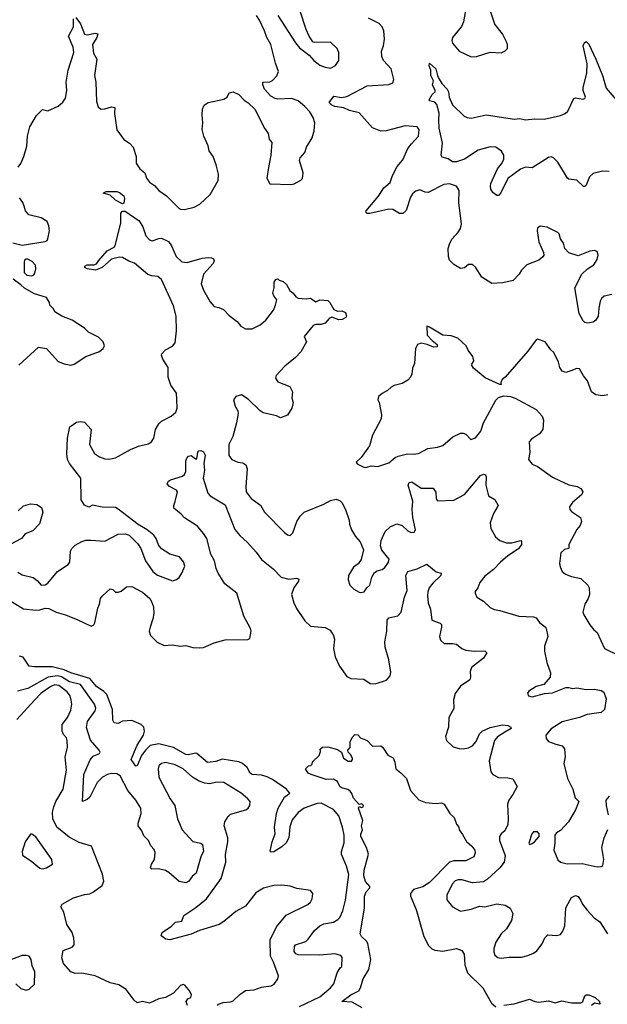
# Model space of a CAD drawing. Extents: x 2293878 to 2522763, y 823964 to 1006972.
# Tile 130 of 256: x 2339956 to 2344301, y 914834 to 922118. Entities that reach past the tile are written whole.
import ezdxf

# ---------------------------------------------------------------- set-up
doc = ezdxf.new("R2010")
doc.units = 0

msp = doc.modelspace()

# ---------------------------------------------------------------- linework, layer by layer
at = {"layer": '0CON20XD'}
for points in [[(2341865, 922149.2), (2341995, 921946.2), (2342025, 921908.8), (2342095.7, 921855.7), (2342130, 921815), (2342175, 921781.9), (2342215, 921767.5), (2342255, 921760), (2342291.7, 921778.3), (2342316.7, 921815), (2342316.2, 921875), (2342304, 921904), (2342255, 921951.2), (2342135, 921948.8), (2342124.1, 921954.1), (2342095.8, 921995.8), (2342074.2, 922045), (2342030.6, 922180.6)], [(2343251.4, 922185), (2343237.6, 922102.4), (2343222.1, 922067.9), (2343155.7, 921985), (2343150.6, 921965), (2343155.6, 921945), (2343205, 921884.3), (2343295, 921842.5), (2343334, 921846), (2343435, 921877.5), (2343515, 921872.5), (2343545, 921887.5), (2343562.5, 921905), (2343563.3, 921935), (2343556.2, 921955), (2343525, 922013.3), (2343468, 922085), (2343435, 922187.5)], [(2339945, 921026), (2339965.4, 921054.6), (2339987.1, 921105), (2340007.9, 921182.1), (2340013.5, 921255), (2340030.3, 921325), (2340081.2, 921408.8), (2340125, 921452.5), (2340165, 921444.4), (2340241.1, 921478.9), (2340275, 921508.6), (2340295, 921538), (2340305.5, 921595), (2340300.8, 921655), (2340315.3, 921745), (2340357.3, 921875), (2340351.5, 921915), (2340317.7, 921995), (2340354.6, 922065), (2340354.4, 922124.4)], [(2340371.2, 922135), (2340405, 922086.2), (2340435, 922011.2), (2340455, 922005.6), (2340515, 922017.5), (2340534, 922014), (2340526, 921985), (2340494.2, 921935), (2340501.1, 921871.1), (2340526, 921825), (2340510, 921705), (2340518.2, 921655), (2340523, 921513), (2340535, 921472.5), (2340556.1, 921456.1), (2340585, 921458), (2340633.9, 921473.9), (2340658.8, 921468.8), (2340656, 921425), (2340675, 921302.5), (2340725, 921231.2), (2340768.8, 921205), (2340793.8, 921175), (2340816.1, 921106.1), (2340817, 921057), (2340823.3, 921045), (2340843.3, 921015), (2340880, 920985), (2340893.8, 920945), (2340915, 920916.2), (2340951.7, 920891.7), (2340985, 920853.3), (2341042.5, 920815), (2341135, 920720), (2341146.1, 920716.1), (2341175, 920713.8), (2341245, 920730.8), (2341286.8, 920753.2), (2341364.5, 920825.5), (2341422.6, 920927.4), (2341425.5, 920975.5), (2341409.2, 921045), (2341387.5, 921105), (2341357.9, 921147.9), (2341350, 921185), (2341316.8, 921256.8), (2341305.8, 921305), (2341310.6, 921355), (2341304.3, 921415), (2341308, 921455), (2341320, 921485), (2341350, 921505), (2341465, 921528.8), (2341490, 921545), (2341503.6, 921576.4), (2341535, 921583.8), (2341575, 921564), (2341615, 921521.2), (2341645, 921503.3), (2341693.8, 921455), (2341766.2, 921315), (2341793.8, 921275), (2341800, 921235), (2341819.3, 921209.3), (2341814, 921115), (2341796.1, 921023.9), (2341783.3, 920945), (2341805, 920902.5), (2341961.7, 920898.3), (2341985, 920903.3), (2342035, 920930), (2342047, 920943), (2342052.5, 920985), (2342023.6, 921076.4), (2342030, 921095), (2342063.3, 921135), (2342076.7, 921175), (2342117.3, 921242.7), (2342133.8, 921295), (2342137.1, 921355), (2342125.6, 921395), (2342100, 921435), (2342065, 921475.8), (2342015, 921517.5), (2341965, 921535.7), (2341865, 921528.6), (2341845, 921534.3), (2341812.3, 921552.3), (2341765.6, 921605), (2341754.2, 921635), (2341754, 921656), (2341805, 921657.1), (2341825, 921666.9), (2341858.1, 921701.9), (2341869.5, 921735), (2341847.3, 921795), (2341812, 921935), (2341782.3, 921985), (2341766.2, 922035), (2341729.6, 922115), (2341707.6, 922147.6)], [(2343215, 920573.8), (2343222.9, 920605), (2343202.9, 920765), (2343205.6, 920855), (2343185.4, 920885.4), (2343135, 920903.3), (2343091.1, 920898.9), (2342975, 920839.5), (2342955, 920841.1), (2342915, 920859.4), (2342885, 920848.6), (2342861.4, 920828.6), (2342845.6, 920805), (2342813.6, 920706.4), (2342790, 920685), (2342765, 920683.8), (2342715, 920712.9), (2342685, 920716.5), (2342545, 920683.1), (2342525, 920682.9), (2342515, 920693.3), (2342518, 920705), (2342608.3, 920811.7), (2342647.5, 920875), (2342695, 920914), (2342712.7, 920965), (2342748.1, 921031.9), (2342788.5, 921081.5), (2342825, 921164.2), (2342851.8, 921198.2), (2342905, 921256.7), (2342910, 921305), (2342895, 921324.2), (2342805, 921333.1), (2342665, 921295.5), (2342625, 921293.6), (2342565, 921316.9), (2342465, 921428), (2342395, 921445.3), (2342352, 921465), (2342285, 921475.6), (2342263.3, 921485), (2342243.3, 921505), (2342277.9, 921552.1), (2342335, 921541.3), (2342375, 921549.6), (2342525, 921629.1), (2342685, 921638.6), (2342715, 921650), (2342721.2, 921675), (2342703, 921753), (2342645.8, 921815), (2342632.5, 921845), (2342630.8, 921885), (2342645.7, 921925), (2342654.3, 921974.3), (2342648.5, 922035), (2342635, 922064.3), (2342615, 922088.5), (2342535, 922130)], [(2344315, 920994.8), (2344265, 920996.3), (2344195, 920979.2), (2344168.2, 920955), (2344145, 920893.8), (2344135, 920883.8), (2344125, 920883.8), (2344075, 920930.5), (2344016.9, 920936.9), (2344006, 920945), (2343935.6, 921065), (2343903.8, 921095), (2343885, 921102.2), (2343865, 921099.5), (2343745, 921022.9), (2343695, 921026.9), (2343657.9, 921012.1), (2343565, 920943.8), (2343514.1, 920835.9), (2343495, 920817.5), (2343485, 920816.7), (2343455, 920838.8), (2343440, 920865), (2343436.1, 920886.1), (2343439.2, 920905), (2343488.6, 921015), (2343518.9, 921051.1), (2343535.4, 921084.6), (2343535.5, 921115), (2343518.2, 921145), (2343477.5, 921175), (2343433.3, 921176.7), (2343346.4, 921153.6), (2343245, 921086.7), (2343185, 921066.2), (2343155, 921065.7), (2343125, 921089.2), (2343080, 921100), (2343071.2, 921115), (2343082.9, 921205), (2343057.1, 921315), (2343055.7, 921375.7), (2343056.9, 921426.9), (2343039.2, 921489.2), (2343025, 921507.5), (2342986.4, 921516.4), (2342982.5, 921525), (2343005, 921563.8), (2343026.7, 921585), (2343027.5, 921595), (2343007.5, 921635), (2343015.8, 921665), (2342995.8, 921705), (2342996.7, 921745), (2342984.2, 921775.8), (2342985, 921796.7), (2343033.8, 921755), (2343044.3, 921704.3), (2343056.6, 921676.6), (2343077.1, 921645), (2343117.3, 921605), (2343126.4, 921585), (2343130.6, 921545), (2343157, 921487), (2343243.3, 921405), (2343265, 921393.3), (2343295, 921388.8), (2343405, 921414.6), (2343615, 921382.9), (2343655, 921387.8), (2343695, 921375.8), (2343765, 921384.3), (2343832.7, 921382.7), (2343955, 921408.6), (2343990, 921425), (2344008.3, 921441.7), (2344054.2, 921535.8), (2344065, 921540), (2344119.5, 921530.5), (2344135, 921533.8), (2344140, 921545), (2344122.9, 921595), (2344123, 921613), (2344148.9, 921725), (2344152.4, 921792.4), (2344123.3, 921925), (2344130, 921945), (2344145, 921956.7), (2344165, 921937.5), (2344216.9, 921825), (2344265.4, 921705), (2344291.5, 921611.5), (2344365, 921525.8)], [(2339905, 920468.1), (2339975, 920449.6), (2340145, 920478), (2340158.8, 920485), (2340165, 920497.5), (2340177.1, 920555), (2340172.3, 920592.3), (2340158.8, 920625), (2340115, 920652.5), (2340024.2, 920674.2), (2340000, 920705), (2339987.9, 920737.9), (2339980, 920765), (2339955, 920799.2)], [(2340715, 920755.8), (2340665, 920782.5), (2340625, 920820), (2340572.5, 920835), (2340596.1, 920846.1), (2340673.9, 920846.1), (2340695, 920840), (2340726.5, 920815), (2340731.5, 920795), (2340725, 920760), (2340715, 920755.8)], [(2339941.1, 918031.1), (2339975, 918011.4), (2340055, 917991.4), (2340085, 917969.2), (2340115, 917935.7), (2340145, 917936.9), (2340165, 917948.6), (2340235, 918035.6), (2340315, 918087.1), (2340325.6, 918105.6), (2340332.2, 918185), (2340340.6, 918205), (2340365, 918231.4), (2340415, 918258.9), (2340445, 918266.7), (2340485, 918267.1), (2340585, 918260), (2340685, 918312.5), (2340735.5, 918315.5), (2340765, 918304.2), (2340829.8, 918239.8), (2340851.1, 918205), (2340885, 918113.8), (2340940, 918035), (2340975, 918007.8), (2341085, 917967.5), (2341115, 917977.5), (2341135, 917992.5), (2341155, 918022.5), (2341176.7, 918075), (2341168.3, 918108.3), (2341137.5, 918145), (2341065, 918163.8), (2341005, 918203.8), (2340982.6, 918232.6), (2340965, 918278.8), (2340947.5, 918305), (2340898, 918345), (2340832.3, 918382.3), (2340685, 918498), (2340665, 918508), (2340565, 918510.8), (2340495, 918526), (2340468.3, 918511.7), (2340435, 918525.8), (2340410.6, 918565), (2340408.8, 918725), (2340324.3, 918835), (2340310.6, 918865), (2340305.6, 918905), (2340308.3, 919021.7), (2340327.5, 919105), (2340375, 919140), (2340405.9, 919145.9), (2340435, 919141.2), (2340483.8, 919085), (2340472, 918975), (2340509.8, 918909.8), (2340545, 918884.3), (2340585, 918869.2), (2340615, 918866), (2340664.2, 918875.8), (2340775, 918937.5), (2340835, 918962.9), (2340905, 918980), (2340931.2, 918995), (2340947.4, 919022.6), (2340960.6, 919085), (2340985, 919129.2), (2341005, 919148.6), (2341076.7, 919185), (2341111.2, 919215), (2341120, 919245), (2341117.1, 919307.1), (2341114.2, 919355), (2341074.2, 919415), (2341054.5, 919474.5), (2341054.2, 919545), (2341015, 919606.7), (2341004.3, 919635), (2341006.2, 919645), (2341033.8, 919675), (2341085, 919702), (2341105, 919726.7), (2341116.3, 919815), (2341113.9, 919925), (2341092.1, 920002.1), (2341004.2, 920195), (2340977, 920217), (2340932.2, 920222.2), (2340902.6, 920232.6), (2340805, 920317.5), (2340761.9, 920331.9), (2340715, 920358.8), (2340695, 920360.8), (2340634, 920346), (2340565, 920284.4), (2340515.4, 920264.6), (2340455, 920274.6), (2340437.1, 920285), (2340437.1, 920295), (2340455, 920304.5), (2340505, 920304.5), (2340525, 920312.5), (2340537.5, 920335), (2340602.5, 920407.5), (2340653.3, 920435), (2340661.2, 920445), (2340704.3, 920615), (2340703.6, 920686.4), (2340715, 920701.4), (2340735, 920701.1), (2340839.1, 920629.1), (2340867.5, 920585), (2340889.8, 920519.8), (2340915, 920490), (2340935, 920482.9), (2340985, 920500), (2341005, 920500.6), (2341055, 920477.5), (2341078.1, 920445), (2341113.1, 920365), (2341155, 920326.9), (2341195, 920320.8), (2341305, 920352.5), (2341348.3, 920358.3), (2341375, 920356.7), (2341388, 920348), (2341393.3, 920335), (2341386.2, 920315), (2341315.7, 920235), (2341297.5, 920165), (2341315.8, 920115.8), (2341365, 920030), (2341395, 919996.2), (2341428.8, 919988.8), (2341463.8, 919975), (2341505, 919930), (2341564, 919885), (2341591.2, 919851.2), (2341625, 919831.2), (2341675, 919831.2), (2341735, 919860.8), (2341775, 919894.2), (2341831.3, 919968.7), (2341847.5, 920005), (2341856.2, 920045), (2341833.8, 920075), (2341828.8, 920095), (2341837.5, 920135), (2341837.5, 920175), (2341850, 920195), (2341865, 920200), (2341875, 920190), (2341905, 920180), (2341929.3, 920159.3), (2341952.5, 920115), (2341977.5, 920095), (2341997, 920067), (2342015, 920057.5), (2342075, 920052.5), (2342105, 920056.7), (2342145, 920030), (2342175, 920046.2), (2342235, 920040), (2342250, 920025), (2342277.5, 919975), (2342305, 919962.5), (2342337, 919963), (2342365, 919952.5), (2342372.5, 919925), (2342366.1, 919913.9), (2342339.5, 919900.5), (2342315, 919896.7), (2342263.9, 919916.1), (2342245, 919906.7), (2342215, 919874), (2342185, 919863.8), (2342145, 919863.3), (2342125, 919856.7), (2342060, 919775), (2342076.7, 919735), (2342035, 919661.2), (2341995, 919618), (2341916.2, 919555)], [(2344335, 920084.4), (2344277.2, 920072.8), (2344257.1, 920055), (2344248.1, 920035), (2344237.1, 919985), (2344234.2, 919925.8), (2344216, 919895), (2344195, 919881.2), (2344155, 919874), (2344135, 919878.8), (2344120.9, 919890.9), (2344092.9, 919945), (2344061.5, 920135), (2344111.4, 920235), (2344155, 920275.7), (2344202, 920305), (2344226.2, 920345), (2344233.3, 920375), (2344225, 920402.5), (2344205, 920411.2), (2344172.5, 920405), (2344085, 920370), (2344015, 920392.5), (2343985.7, 920425), (2343975.6, 920465.6), (2343955, 920497.5), (2343945, 920532.5), (2343934.2, 920544.2), (2343855, 920583.8), (2343805, 920590), (2343784.2, 920575.8), (2343781.2, 920555), (2343794, 920475), (2343830, 920395), (2343832, 920375), (2343825, 920363.3), (2343795, 920340), (2343706.2, 920305), (2343666, 920265), (2343648, 920235), (2343605, 920188.8), (2343528.8, 920171.2), (2343447, 920167), (2343372.5, 920212.5), (2343325, 920286.7), (2343305, 920306.7), (2343275, 920306.2), (2343245, 920283.3), (2343215, 920277.5), (2343165, 920308), (2343135, 920338.8), (2343125.5, 920365.5), (2343123.1, 920425), (2343132.6, 920457.4), (2343150.8, 920495), (2343197.1, 920545), (2343215, 920573.8)], [(2340045, 920222.5), (2340060.5, 920229.5), (2340067.9, 920242.1), (2340074.4, 920275), (2340071.9, 920301.9), (2340048.6, 920328.6), (2340015, 920347.1), (2340002.7, 920347.3), (2339991.9, 920338.1), (2339988.4, 920325), (2339988.3, 920248.3), (2340008, 920228), (2340045, 920222.5)], [(2339948.8, 919561.2), (2340095, 919696.2), (2340155, 919686.2), (2340239.3, 919589.3), (2340285, 919571.2), (2340335, 919562), (2340359.7, 919570.3), (2340445, 919626.2), (2340545, 919663.3), (2340572.5, 919685), (2340582.5, 919705), (2340572.5, 919735), (2340538.3, 919768.3), (2340465, 919806.7), (2340435.8, 919835.8), (2340344.1, 919894.1), (2340267.5, 919925), (2340217, 919957), (2340205, 919980), (2340180, 920005), (2340177.5, 920025), (2340153, 920063), (2340065, 920090), (2339992.7, 920132.7), (2339965, 920156.2), (2339907.9, 920197.9)], [(2344305, 919342.5), (2344265, 919335.6), (2344215, 919341.8), (2344184.4, 919365), (2344154.4, 919445), (2344123.8, 919483.8), (2344095.6, 919535.6), (2344075, 919537.5), (2344030.3, 919519.7), (2343995, 919507.8), (2343967.3, 919517.3), (2343948.5, 919545), (2343938.5, 919585), (2343905.5, 919655.5), (2343882, 919675), (2343840, 919735), (2343785, 919753.3), (2343775, 919750), (2343711.9, 919665), (2343546.4, 919473.6), (2343523.8, 919455), (2343513.3, 919435), (2343515, 919420), (2343505, 919420), (2343397.7, 919467.7), (2343311.1, 919541.1), (2343297.5, 919565), (2343314.4, 919595), (2343307.5, 919625), (2343272.6, 919672.6), (2343256.9, 919705), (2343195, 919761.2), (2343145, 919780), (2343085, 919782.9), (2342985, 919843.8), (2342965, 919850), (2342968.8, 919785), (2343005, 919744), (2343042, 919715), (2343042.3, 919697.7), (2343014.6, 919694.6), (2342968.8, 919715), (2342925, 919725.5), (2342897.5, 919715), (2342883.3, 919685), (2342876, 919575), (2342859.5, 919540.5), (2342855.6, 919495), (2342845, 919474), (2342825, 919451.4), (2342785, 919427.5), (2342725, 919412), (2342701.7, 919398.3), (2342675, 919373.8), (2342636.4, 919353.6), (2342609.3, 919330.7), (2342603.6, 919306.4), (2342613.3, 919285), (2342630.8, 919195), (2342627.8, 919165), (2342565.5, 919045), (2342543.1, 918965), (2342481.3, 918878.7), (2342443.3, 918845), (2342451.7, 918831.7), (2342495, 918810), (2342515, 918806), (2342555, 918818), (2342605, 918811.4), (2342685, 918839.2), (2342732, 918878), (2342755, 918889.4), (2342824.3, 918905.7), (2342865, 918903.3), (2342905, 918909.4), (2342974, 918946), (2343045, 918954.5), (2343085, 918967.3), (2343157.8, 919032.2), (2343215, 919059.2), (2343235, 919060), (2343255, 919051.2), (2343292, 919012), (2343325, 919024), (2343365.8, 919075), (2343384, 919135), (2343475.6, 919304.4), (2343495, 919322), (2343535, 919334.2), (2343585, 919330.6), (2343618.4, 919318.4), (2343774.6, 919234.6), (2343820, 919185), (2343828.5, 919155), (2343823.8, 919085), (2343798, 919055), (2343740, 919015), (2343723.3, 918995), (2343728, 918915), (2343717.5, 918865), (2343745, 918830), (2343782.5, 918815), (2343895, 918732.5), (2343948.2, 918708.2), (2344015, 918675.7), (2344077.5, 918665), (2344105, 918650), (2344120, 918625), (2344113.3, 918605), (2344043.8, 918545), (2344020, 918515), (2344024, 918495), (2344035, 918480), (2344101.2, 918435), (2344108.8, 918405), (2344100, 918375), (2344074.3, 918345.7), (2344016.2, 918235), (2344016.7, 918205), (2343985, 918197.5), (2343957.5, 918175), (2343947.5, 918095), (2343951.2, 918071.2), (2343966.7, 918035), (2343992.5, 918015), (2344035, 917999.2), (2344104.5, 917984.5), (2344155.5, 917935.5), (2344165.6, 917915), (2344168.9, 917865), (2344160, 917835), (2344134, 917795), (2344120, 917735), (2344126.4, 917716.4), (2344172.1, 917642.1), (2344201.2, 917605), (2344226.2, 917585), (2344280, 917465), (2344385.6, 917415.6)], [(2341916.2, 919555), (2341852.5, 919485), (2341847.5, 919465), (2341865, 919440), (2341952.5, 919405), (2341973.3, 919365), (2341967, 919317), (2341977.5, 919285), (2341967.5, 919245), (2341935, 919192.5), (2341885, 919172.5), (2341855, 919186.7), (2341755, 919210), (2341733.4, 919223.4), (2341645, 919311.2), (2341595, 919343.8), (2341555, 919330), (2341537.5, 919305), (2341549.2, 919259.2), (2341568.8, 919225), (2341571.2, 919205), (2341560, 919135), (2341530.8, 919035), (2341503.5, 918975), (2341503, 918893), (2341525, 918864), (2341570, 918845), (2341605, 918839.2), (2341627.5, 918825), (2341637.1, 918795), (2341627, 918663), (2341630, 918625), (2341666.8, 918576.8), (2341736.4, 918526.4), (2341765.7, 918475.7), (2341915, 918323.3), (2341935, 918306.7), (2341955, 918302.5), (2341975, 918322.5), (2342004.2, 918405), (2342030, 918445), (2342058.8, 918475), (2342205, 918532.9), (2342255, 918560.6), (2342295, 918570), (2342325, 918558.6), (2342337.2, 918547.2), (2342365.5, 918495.5), (2342393.1, 918415), (2342395.6, 918385), (2342408.6, 918345), (2342439.2, 918295), (2342474.2, 918254.2), (2342497.5, 918195), (2342481.2, 918125), (2342457.7, 918092.3), (2342425, 918068), (2342387.5, 918005), (2342384.2, 917975), (2342396.2, 917935), (2342425.7, 917905.7), (2342465, 917883.3), (2342475, 917880), (2342503.6, 917886.4), (2342522.5, 917915), (2342545.9, 917934.1), (2342560, 917995), (2342580.5, 918029.5), (2342598.3, 918041.7), (2342635, 918050), (2342655.5, 918064.5), (2342683.1, 918105), (2342687.8, 918127.8), (2342632.8, 918192.8), (2342623.3, 918225), (2342628.5, 918265), (2342657.4, 918332.6), (2342695, 918366.5), (2342745, 918389.4), (2342785, 918376.9), (2342825, 918335.8), (2342850, 918325), (2342872.8, 918327.2), (2342883.5, 918345), (2342863.8, 918435), (2342858.2, 918495), (2342861.9, 918555), (2342827.1, 918675), (2342835.7, 918694.3), (2342855, 918698.6), (2342925, 918651.4), (2343012, 918652), (2343032.3, 918622.3), (2343034.1, 918574.1), (2343045, 918558.8), (2343167, 918563), (2343245, 918605.6), (2343362, 918745), (2343386.2, 918756.2), (2343400, 918750), (2343406.1, 918736.1), (2343401.4, 918675), (2343422, 918595), (2343468.3, 918568.3), (2343493.8, 918525), (2343458.6, 918465), (2343434.4, 918395), (2343440, 918355), (2343475, 918293.3), (2343506.7, 918265), (2343555, 918248.6), (2343595, 918246.9), (2343660, 918265), (2343666.9, 918256.9), (2343665.7, 918235.7), (2343645, 918202.9), (2343565, 918152.5), (2343510, 918105), (2343459.6, 918050.4), (2343395, 918001.2), (2343358.8, 917955), (2343342.5, 917915), (2343323, 917887), (2343322.5, 917875), (2343337, 917847), (2343385, 917816.7), (2343435, 917770), (2343465, 917753.8), (2343505, 917747.5), (2343645.7, 917705.7), (2343755, 917700.5), (2343775, 917692.9), (2343799.1, 917659.1), (2343844.2, 917625), (2343849.4, 917615), (2343860.4, 917555), (2343836.1, 917483.9), (2343835.4, 917445.4), (2343852.8, 917362.8), (2343880, 917285), (2343878.8, 917255), (2343830.5, 917199.5), (2343775, 917184), (2343720.5, 917149.5), (2343710, 917135), (2343716.7, 917115), (2343745, 917108), (2343837.3, 917132.7), (2343895, 917138.9), (2343995, 917178.1), (2344015, 917178.6), (2344045, 917171.1), (2344075, 917175.8), (2344145, 917163.3), (2344205, 917165.7), (2344255, 917156.7), (2344274.1, 917144.1), (2344292, 917095), (2344280, 917015), (2344256.1, 916993.9), (2344152.1, 916977.9), (2344095, 916955.6), (2343966.6, 916923.4), (2343885, 916872.5), (2343846.2, 916825), (2343849.5, 916799.5), (2343865, 916778.8), (2343919.1, 916759.1), (2343966.7, 916745), (2343983.8, 916725), (2343990, 916665), (2343978, 916615), (2344006.2, 916505), (2344046, 916425), (2344062.3, 916362.3), (2344090, 916335), (2344065, 916273.3), (2344013.3, 916185), (2343955, 916120), (2343925, 916102.5), (2343912.5, 916085), (2343913.3, 916025), (2343905.6, 915975), (2343935, 915903.8), (2343955, 915885.8), (2344005, 915872.9), (2344115, 915876.5), (2344225, 915851.4), (2344255, 915852.5), (2344268.1, 915861.9), (2344275.8, 915904.2), (2344260.6, 915995), (2344277.8, 916065), (2344303.4, 916126.6)], [(2339763.1, 917893.1), (2339985, 917758.5), (2340075, 917749.4), (2340105, 917751.4), (2340145, 917764.2), (2340171.2, 917761.2), (2340225, 917736), (2340295.8, 917715.8), (2340385, 917679.2), (2340485, 917631.9), (2340505, 917642), (2340512.7, 917657.3), (2340533.8, 917765), (2340546.7, 917795), (2340553.1, 917835), (2340565, 917854), (2340625, 917906.7), (2340643.6, 917903.6), (2340665, 917882.5), (2340683, 917883), (2340705, 917890), (2340745, 917921.2), (2340785, 917925.8), (2340865, 917882.9), (2340917.5, 917835), (2340931.4, 917815), (2340944.4, 917775), (2340946.8, 917725), (2340941.2, 917685), (2340919.5, 917625), (2340912.5, 917595), (2340923.4, 917563.4), (2340972, 917512), (2341025, 917488.9), (2341082.7, 917492.7), (2341145, 917483.8), (2341185, 917488.8), (2341235, 917472.5), (2341285, 917470), (2341315.7, 917474.3), (2341395, 917507.5), (2341475, 917529.2), (2341643.9, 917533.9), (2341658.6, 917541.4), (2341667.1, 917595), (2341663.1, 917615), (2341614.4, 917705), (2341562.5, 917875), (2341473.8, 917943.8), (2341422.6, 918022.6), (2341407.9, 918057.9), (2341395.5, 918115.5), (2341368.9, 918165), (2341339.3, 918279.3), (2341316.2, 918316.2), (2341270.4, 918370.4), (2341175, 918432.2), (2341150.1, 918460.1), (2341095, 918504), (2341094.4, 918525), (2341106.7, 918553.3), (2341122.2, 918625), (2341115, 918636.9), (2341063.8, 918665), (2341047.5, 918685), (2341056.2, 918705), (2341072, 918715), (2341158.9, 918741.1), (2341175, 918752.5), (2341185.4, 918774.6), (2341183.3, 918853.3), (2341192.9, 918875), (2341205, 918888.1), (2341224.1, 918894.1), (2341255, 918870), (2341265, 918870), (2341272.3, 918917.7), (2341281.4, 918928.6), (2341295, 918930.8), (2341315, 918921.2), (2341327.3, 918897.3), (2341318.2, 918835), (2341322.7, 918785), (2341312.7, 918727.3), (2341345.8, 918615.8), (2341365, 918596.7), (2341475, 918530), (2341546.1, 918346.1), (2341582.4, 918302.4), (2341640.7, 918250.7), (2341705, 918179.2), (2341744.7, 918124.7), (2341830, 918055), (2341888, 917995), (2341945, 917978.6), (2342005, 917985.8), (2342019.2, 917979.2), (2342018, 917965), (2341982.5, 917915), (2341965.6, 917865), (2341982.7, 917805), (2342003, 917763), (2342065, 917672), (2342105, 917631.2), (2342215, 917622), (2342250.8, 917600.8), (2342275, 917562.5), (2342282.5, 917535), (2342275.7, 917465), (2342288.1, 917405), (2342320, 917335), (2342375, 917260), (2342405, 917244.4), (2342499.7, 917239.7), (2342548.3, 917208.3), (2342585, 917203.8), (2342667.9, 917232.1), (2342694, 917265), (2342699.1, 917290.9), (2342685, 917383.3), (2342657.1, 917475), (2342655.9, 917515), (2342669.4, 917595), (2342672.7, 917675), (2342685, 917694.2), (2342751.2, 917708.8), (2342776.9, 917735), (2342800.6, 917845), (2342820, 917895), (2342811.1, 918005), (2342825, 918035.8), (2342895, 918056), (2342965, 918091.2), (2343035, 918033.3), (2343072.5, 918022.5), (2343068.8, 918005), (2343010.2, 917949.8), (2342984.3, 917915), (2342973.6, 917886.4), (2342970.5, 917855), (2342976.4, 917805), (2342993, 917757), (2343003.8, 917675), (2343063.9, 917653.9), (2343073.8, 917643.8), (2343075.8, 917625), (2343060, 917555), (2343068, 917528), (2343095, 917503.8), (2343155, 917504.2), (2343185, 917497.1), (2343226.1, 917466.1), (2343254.6, 917454.6), (2343315, 917446.7), (2343395, 917450), (2343410, 917435), (2343385, 917395.8), (2343295.8, 917325), (2343285.8, 917295), (2343290, 917255), (2343283.8, 917235), (2343215, 917188.6), (2343175, 917133.8), (2343163.4, 917086.6), (2343165, 917022.5), (2343128, 916955), (2343125.7, 916885), (2343104.2, 916815), (2343110.8, 916785), (2343159.7, 916739.7), (2343205.6, 916725.6), (2343235, 916724.4), (2343275, 916731.1), (2343304, 916745), (2343331.1, 916778.9), (2343355, 916835.8), (2343376.2, 916855), (2343435, 916882.9), (2343525, 916900.6), (2343565, 916897.5), (2343587.5, 916885), (2343590, 916875), (2343542.5, 916847.5)], [(2339945, 918484), (2339985, 918521.2), (2340035, 918536.2), (2340081.7, 918531.7), (2340118.3, 918508.3), (2340126.7, 918475), (2340102.3, 918387.7), (2340052.3, 918337.7), (2339996.2, 918315), (2339970.3, 918279.7), (2339886.2, 918235)], [(2342025, 914818.7), (2342175, 914890.3), (2342254.4, 914955), (2342278.2, 914985), (2342303.7, 915066.3), (2342325, 915103.8), (2342338.8, 915115), (2342339.5, 915179.5), (2342330, 915195), (2342285, 915207.8), (2342175, 915198.5), (2342015, 915200.6), (2341997.6, 915207.6), (2341985.7, 915225), (2341987, 915263), (2341995, 915274), (2342071.8, 915298.2), (2342090, 915315), (2342135, 915380.5), (2342174.4, 915415), (2342205, 915430), (2342275, 915442.1), (2342309.1, 915460.9), (2342322.8, 915477.2), (2342345, 915526.7), (2342365.4, 915604.6), (2342388.5, 915795), (2342373.3, 915855), (2342334.4, 915945), (2342334.4, 915965), (2342355, 916027.5), (2342354.7, 916085), (2342342.9, 916145), (2342315, 916229.2), (2342275.8, 916275.8), (2342185, 916322.3), (2342155, 916320.7), (2342058.1, 916285), (2342015, 916253.6), (2341970.6, 916199.4), (2341952.8, 916147.2), (2341947.1, 916065), (2341925, 916027.5), (2341895, 915999.4), (2341835, 915963.3), (2341815, 915958.8), (2341808, 915968), (2341823.7, 916036.3), (2341845.7, 916095), (2341840.8, 916145), (2341854.6, 916245), (2341866.1, 916285), (2341914, 916366), (2341952.5, 916395), (2341927.5, 916425), (2341825, 916496.8), (2341786.6, 916516.6), (2341745, 916530), (2341674.6, 916534.6), (2341660.8, 916545), (2341638.9, 916585), (2341602.5, 916615), (2341575, 916628.4), (2341452.6, 916647.4), (2341405, 916630.4), (2341345, 916622.7), (2341265, 916689.6), (2341255, 916692.9), (2341205, 916679.7), (2341185, 916682.8), (2341093.2, 916733.2), (2340985, 916762.2), (2340920.5, 916749.5), (2340885.4, 916715), (2340855.5, 916675), (2340825, 916597.5), (2340815, 916596.7), (2340781.2, 916645), (2340825, 916750.8), (2340872.2, 916825), (2340878.2, 916855), (2340873.8, 916885), (2340852.9, 916905), (2340785, 916932.8), (2340715, 916929.4), (2340685, 916911.4), (2340655, 916916.7), (2340645.8, 916935.8), (2340642.8, 917015), (2340599.7, 917125), (2340579, 917149), (2340525, 917186.2), (2340473.9, 917243.9), (2340335, 917286.3), (2340285, 917308.7), (2340195, 917331.2), (2340065, 917329.5), (2340025, 917334.3), (2339981.4, 917401.4), (2339955, 917410.4)], [(2341036.7, 915315), (2341001.2, 915341.2), (2341008.8, 915365), (2341077.6, 915412.4), (2341108.5, 915441.5), (2341155, 915449.6), (2341168.7, 915491.3), (2341258.7, 915551.3), (2341337.5, 915615), (2341445.3, 915764.7), (2341481.2, 915885), (2341477.7, 915942.3), (2341495.8, 916035.8), (2341494.2, 916065), (2341468.9, 916155), (2341473.5, 916185), (2341496.7, 916223.3), (2341515, 916240), (2341627.2, 916272.8), (2341646, 916285), (2341657.5, 916305), (2341658.8, 916335), (2341642.5, 916355), (2341594.2, 916395), (2341465, 916475.7), (2341415, 916477.3), (2341360, 916465), (2341325, 916468.9), (2341283.3, 916485), (2341234.8, 916514.7), (2341165, 916576.9), (2341106, 916605), (2341035, 916623.6), (2341005, 916614.4), (2340985, 916598), (2340979.1, 916575), (2340984.6, 916515), (2341067.8, 916355), (2341103.6, 916303.6), (2341123.6, 916205), (2341158.1, 916125), (2341235, 916038.8), (2341295, 916026.7), (2341307.5, 916017.5), (2341314.1, 915965.9), (2341295.8, 915925), (2341261.2, 915805), (2341230, 915780), (2341205.7, 915744.3), (2341185, 915732.5), (2341135, 915743.3), (2341059.1, 915809.1), (2341033.7, 915823.7), (2340982.5, 915837.5), (2340933.9, 915833.9), (2340923.8, 915843.8), (2340929.3, 915870.7), (2340953.3, 915905), (2340957.3, 915957.3), (2340949.7, 915979.7), (2340926.8, 916006.8), (2340909.2, 916045), (2340875, 916080), (2340858.3, 916118.3), (2340832.5, 916155), (2340831.5, 916175), (2340853.8, 916245), (2340851.5, 916285), (2340814.3, 916344.3), (2340755.4, 916415), (2340699.4, 916525), (2340675, 916538.9), (2340635, 916541.8), (2340605, 916534.5), (2340568.6, 916515), (2340529.1, 916475), (2340475, 916365.6), (2340455, 916348.9), (2340420, 916335), (2340430, 916535), (2340476.5, 916643.5), (2340500.2, 916669.8), (2340545, 916690), (2340551.7, 916698.3), (2340544.2, 916715), (2340479.2, 916789.2), (2340448.8, 916881.2), (2340457.5, 916925), (2340514.5, 917005), (2340518.2, 917025), (2340507.9, 917055), (2340405, 917198.8), (2340325, 917219.7), (2340265.6, 917255.6), (2340235, 917264.9), (2340166.9, 917253.1), (2340015, 917170), (2339940.4, 917149.6)], [(2341196.2, 914825), (2341187.5, 914855), (2341200, 914875), (2341222.5, 914885), (2341226.2, 914905), (2341215, 914932.5), (2341177, 914977), (2341165, 914980), (2341145, 914973.3), (2341093, 914917), (2341035, 914884.3), (2340985, 914874.4), (2340915, 914843.1), (2340865, 914856), (2340825, 914846.2), (2340801.2, 914865), (2340744.2, 914944.2), (2340689.1, 914979.1), (2340625, 914992.9), (2340515, 915045.7), (2340415, 915063.5), (2340365, 915061.8), (2340333.1, 915075), (2340278.8, 915135), (2340268.3, 915178.3), (2340276.7, 915233.3), (2340345, 915257.5), (2340357.5, 915275), (2340358.8, 915291.2), (2340356.2, 915325), (2340342.9, 915365), (2340304.6, 915424.6), (2340283.3, 915516.7), (2340260, 915555), (2340270, 915575), (2340355, 915622), (2340435, 915646.2), (2340475, 915651.2), (2340502.5, 915665), (2340565.9, 915714.1), (2340578, 915745), (2340567.4, 915797.4), (2340487.5, 916005), (2340395, 916030), (2340321.5, 916071.5), (2340231.2, 916145), (2340201.1, 916205), (2340198, 916255), (2340207.3, 916295), (2340223.8, 916335), (2340276.2, 916425), (2340302.5, 916565), (2340293.3, 916665), (2340310, 916735), (2340308.1, 916785), (2340301.9, 916805), (2340280, 916830), (2340269.5, 916855), (2340270, 916905), (2340310, 916955), (2340335, 917010), (2340340.9, 917055), (2340337.7, 917085), (2340328.2, 917115), (2340308.2, 917145), (2340245, 917191.8), (2340215, 917198.3), (2340185, 917184.8), (2340115, 917135.3), (2340064.8, 917085.2), (2339935, 916940.4)], [(2342487.2, 914807.2), (2342415, 914848.9), (2342337.5, 914855), (2342405, 914903.8), (2342462.5, 914935), (2342475, 914956.2), (2342496.4, 915023.6), (2342537.6, 915092.4), (2342551.6, 915165), (2342530.4, 915285), (2342520.8, 915300.8), (2342482.5, 915335), (2342474.4, 915355), (2342506.4, 915546.4), (2342506.5, 915635), (2342517.8, 915665), (2342544, 915695), (2342545.8, 915705), (2342512.5, 915742.5), (2342500.2, 915785), (2342502.8, 915827.2), (2342534.4, 915945), (2342520.6, 915995), (2342479.2, 916075), (2342478, 916092), (2342491.2, 916125), (2342483.3, 916155), (2342493.8, 916195), (2342460, 916285), (2342465, 916297.5), (2342485, 916291.2), (2342495, 916293.8), (2342498.1, 916305), (2342485, 916316.9), (2342465, 916312.5), (2342425, 916358.8), (2342412.9, 916392.9), (2342399.8, 916409.8), (2342382.2, 916422.2), (2342335, 916435.8), (2342324, 916445), (2342305, 916481.2), (2342275, 916500), (2342223, 916497), (2342110, 916535), (2342090, 916545), (2342070, 916575), (2342091.7, 916598.3), (2342108.3, 916601.7), (2342118.3, 916611.7), (2342121.7, 916628.3), (2342170, 916675), (2342180, 916705), (2342178.3, 916721.7), (2342195, 916736.7), (2342235, 916738.8), (2342305, 916720), (2342335, 916700), (2342350, 916655), (2342385, 916633.3), (2342408.3, 916631.7), (2342417.5, 916645), (2342416.7, 916655), (2342403, 916683), (2342385, 916700), (2342382.5, 916715), (2342400, 916735), (2342400, 916775), (2342413, 916807), (2342435, 916830), (2342455, 916827.5), (2342475.9, 916805.9), (2342525, 916786.2), (2342565, 916743.3), (2342626, 916746), (2342640, 916735), (2342677, 916677), (2342716.4, 916656.4), (2342730, 916625), (2342737.5, 916575), (2342775, 916547.5), (2342815, 916504.2), (2342845.6, 916415), (2342907.7, 916347.7), (2342957.3, 916327.3), (2343035, 916320), (2343075, 916324.2), (2343093.3, 916315), (2343136, 916245), (2343168, 916215), (2343185, 916167.5), (2343203.3, 916145), (2343204.1, 916124.1), (2343231.1, 916091.1), (2343259.5, 916039.5), (2343298.9, 916005), (2343320.6, 915975), (2343324.3, 915955), (2343314, 915925), (2343255, 915894.5), (2343166.4, 915896.4), (2343135, 915884.6), (2342985.7, 915734.3), (2342935.6, 915704.4), (2342867.3, 915682.7), (2342846.5, 915655), (2342844.5, 915635), (2342886.9, 915535), (2342944.4, 915335), (2342979.7, 915269.7), (2343003.8, 915245), (2343025, 915234.3), (2343085, 915227.5), (2343186.2, 915246.2), (2343225, 915233.3), (2343242.9, 915205), (2343247.5, 915125), (2343267.6, 915067.6), (2343380, 914955), (2343445, 914843.3), (2343476.7, 914815)], [(2343542.5, 916847.5), (2343487.6, 916812.4), (2343466.7, 916785), (2343427.5, 916635), (2343438.8, 916555), (2343453.3, 916535), (2343495, 916511.4), (2343565, 916510), (2343601.2, 916501.2), (2343633.3, 916445), (2343601.9, 916385), (2343572.2, 916345), (2343561.5, 916315), (2343568.5, 916205), (2343564.4, 916165), (2343542.2, 916117.8), (2343515.7, 916095), (2343503.6, 916075), (2343504.7, 916044.7), (2343544.5, 915935), (2343537.9, 915885), (2343505, 915843.3), (2343415, 915760.9), (2343385, 915740.8), (2343305, 915732.5), (2343225, 915755.4), (2343197.5, 915755), (2343175, 915747.1), (2343155.4, 915725), (2343113.3, 915645), (2343115, 915607.5), (2343155, 915556), (2343215, 915522.9), (2343295, 915536.9), (2343355, 915561.2), (2343395, 915556), (2343482.6, 915577.4), (2343545, 915568.6), (2343582, 915545), (2343602.9, 915505), (2343592.2, 915455), (2343555, 915391.4), (2343516.9, 915355), (2343476.9, 915295), (2343462.8, 915247.2), (2343461.7, 915221.7), (2343468.6, 915198.6), (2343490.7, 915180.7), (2343515, 915174.4), (2343575, 915183.6), (2343665, 915182.2), (2343713.3, 915195), (2343755, 915212.9), (2343779.1, 915230.9), (2343819.7, 915280.3), (2343838, 915325), (2343861.7, 915348.3), (2343925, 915342), (2343955, 915351.2), (2343972.5, 915375), (2343985.8, 915415), (2343993, 915547), (2344025, 915607.5), (2344036.1, 915623.9), (2344065, 915640), (2344085, 915631.2), (2344105, 915602.5), (2344116.7, 915575), (2344150.9, 915530.9), (2344204, 915474), (2344245.4, 915445.4), (2344302.2, 915355)], [(2344309.4, 916235), (2344293.8, 916305), (2344292.5, 916345), (2344317.5, 916375)], [(2340125, 915835.6), (2340155, 915844.4), (2340198.6, 915871.4), (2340192.5, 915905), (2340075, 916073.8), (2340045, 916093.3), (2340035, 916092.5), (2339996.7, 916035), (2339973.8, 915965), (2339976.4, 915936.4), (2340045, 915890.8), (2340105, 915841.1), (2340125, 915835.6)], [(2343725, 916017.5), (2343745, 916023.8), (2343762.5, 916035), (2343796.7, 916075), (2343797.5, 916095), (2343785, 916110), (2343755, 916110), (2343742.5, 916095), (2343720, 916025), (2343725, 916017.5)], [(2341419.4, 914825), (2341426, 914835), (2341461.4, 914848.6), (2341515, 914852.9), (2341535, 914860.4), (2341583.4, 914906.6), (2341625, 914935.5), (2341688.7, 914941.3), (2341745, 914960), (2341815, 914970.8), (2341837, 914983), (2341865, 915022.5), (2341868.8, 915045), (2341833.6, 915145), (2341810.6, 915190.6), (2341807.8, 915312.2), (2341853.9, 915406.1), (2341925.7, 915494.3), (2342087, 915573), (2342105, 915590), (2342118.8, 915615), (2342123, 915653), (2342106.1, 915676.1), (2342005, 915690), (2341955, 915708.8), (2341895, 915716), (2341835, 915714.2), (2341757.5, 915692.5), (2341701.7, 915658.3), (2341625, 915559.4), (2341555, 915520.6), (2341465, 915445.6), (2341432, 915425), (2341285, 915381.1), (2341225, 915352.2), (2341065, 915311.4), (2341036.7, 915315)], [(2339926.8, 914986.8), (2339965, 914951.2), (2340005, 914938.8), (2340025, 914946.7), (2340066, 914984), (2340067.5, 915075), (2340048.8, 915118.8), (2340042, 915165), (2340025, 915190), (2340005, 915196), (2339975, 915194.2), (2339895, 915166)], [(2343535, 914826.7), (2343613, 914837), (2343725, 914872), (2343764.4, 914854.4), (2343795, 914849.5), (2343865, 914858.8), (2343915, 914845.8), (2343965, 914859.2), (2344035, 914844.2), (2344104.2, 914844.2), (2344119.4, 914855), (2344135, 914896.7), (2344145, 914903.3), (2344165, 914903.8), (2344210, 914885), (2344242.5, 914855), (2344246, 914834), (2344205, 914841.9), (2344184.4, 914825)]]:
    msp.add_lwpolyline(points, dxfattribs=at)

doc.saveas('drawing.dxf')
